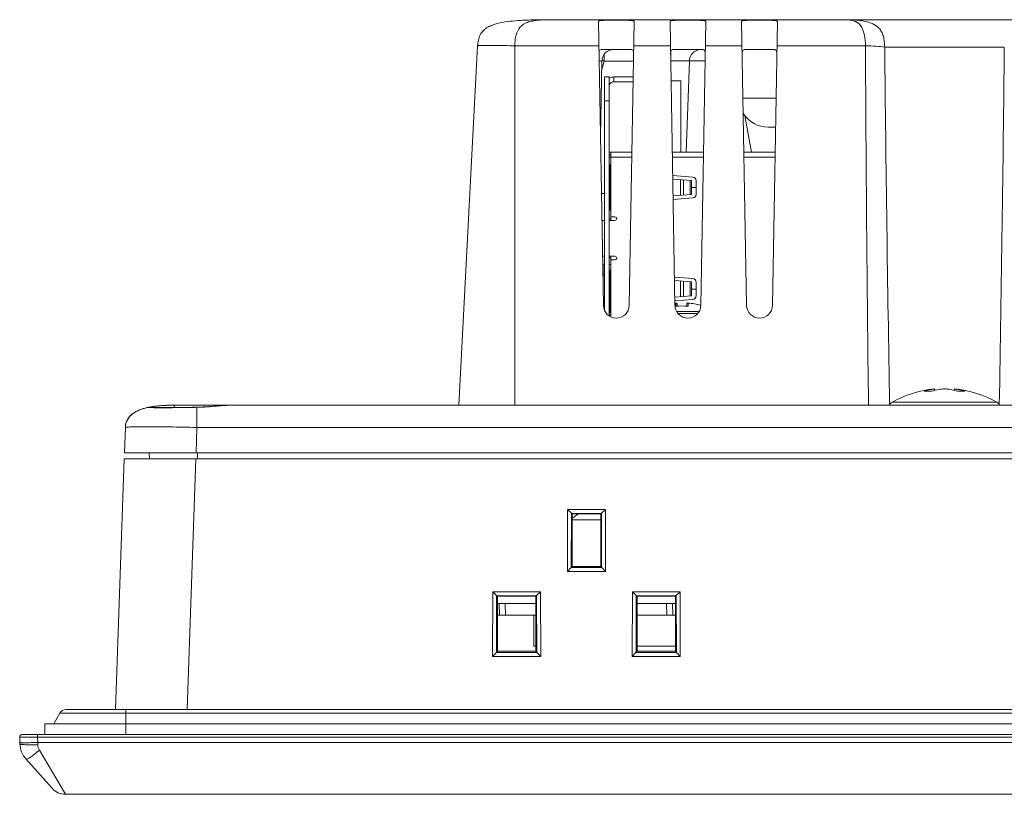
# Model space of a CAD drawing. Header units: millimetres. Extents: x 0 to 1189, y 0 to 841.
# Tile 8 of 29: x 258 to 341, y 653 to 718. Entities that reach past the tile are written whole.
import ezdxf

# ---------------------------------------------------------------- set-up
doc = ezdxf.new("R2010")
doc.units = ezdxf.units.MM
doc.header["$LTSCALE"] = 65.395
doc.layers.add('11_COMPONENTS', color=7, linetype='CONTINUOUS')

msp = doc.modelspace()

# ---------------------------------------------------------------- linework, layer by layer
at = {"layer": '11_COMPONENTS', "color": 7, "linetype": 'Continuous', "lineweight": 20}
for p, q in [((302.416, 718.328), (488.676, 718.328)), ((306.963, 694.391), (306.548, 718.183)), ((309.543, 718.183), (309.128, 694.391)), ((312.963, 694.391), (312.548, 718.183)), ((315.543, 718.183), (315.128, 694.391)), ((318.963, 694.391), (318.548, 718.183)), ((321.543, 718.183), (321.128, 694.391)), ((296.424, 716.142), (294.846, 686.028)), ((299.546, 716.142), (299.546, 686.028)), ((299.546, 716.142), (306.584, 716.142)), ((309.253, 715.828), (306.838, 715.828)), ((307.029, 714.863), (307.029, 715.43)), ((309.507, 716.142), (312.584, 716.142)), ((315.253, 715.828), (312.838, 715.828)), ((315.507, 716.142), (318.584, 716.142)), ((321.253, 715.828), (318.838, 715.828)), ((321.507, 716.142), (328.923, 716.142)), ((330.533, 716.037), (340.558, 716.037)), ((306.826, 714.845), (306.716, 708.546)), ((306.812, 714.055), (307.029, 714.863)), ((309.485, 714.863), (307.029, 714.863)), ((314.166, 714.863), (313.899, 707.218)), ((315.485, 714.88), (314.166, 714.88)), ((307.046, 693.998), (307.046, 713.528)), ((307.046, 713.528), (307.446, 713.528)), ((307.446, 693.51), (307.446, 713.528)), ((307.474, 712.876), (307.446, 712.887)), ((307.846, 713.528), (307.846, 713.128)), ((307.846, 713.528), (309.462, 713.528)), ((307.846, 713.128), (309.455, 713.128)), ((313.446, 713.218), (312.635, 713.218)), ((313.446, 713.218), (313.446, 707.218)), ((307.046, 711.528), (307.446, 711.528)), ((321.431, 711.74), (318.661, 711.74)), ((319.364, 707.218), (318.828, 710.26)), ((321.388, 709.328), (320.774, 709.328)), ((309.352, 707.218), (307.446, 707.218)), ((307.586, 701.508), (307.586, 707.218)), ((312.739, 707.218), (315.352, 707.218)), ((318.739, 707.218), (321.352, 707.218)), ((307.586, 707.018), (307.466, 707.018)), ((307.466, 706.818), (307.586, 706.818)), ((307.586, 706.818), (309.345, 706.818)), ((312.746, 706.818), (315.345, 706.818)), ((318.746, 706.818), (321.345, 706.818)), ((307.446, 706.158), (307.586, 706.158)), ((307.446, 705.858), (307.506, 705.858)), ((307.506, 706.154), (307.506, 702.362)), ((307.556, 706.158), (307.53, 706.158)), ((307.556, 706.158), (307.556, 702.358)), ((314.459, 705.143), (312.773, 705.275)), ((312.779, 704.975), (314.335, 704.856)), ((313.424, 703.61), (313.424, 704.926)), ((313.673, 703.629), (313.673, 704.907)), ((314.236, 703.672), (314.236, 704.863)), ((314.335, 703.68), (314.335, 704.856)), ((314.726, 703.687), (314.726, 704.849)), ((314.736, 703.692), (314.736, 704.844)), ((307.046, 703.778), (306.8, 703.778)), ((314.335, 704.258), (314.726, 704.258)), ((312.803, 703.562), (314.335, 703.68)), ((312.808, 703.263), (314.459, 703.393)), ((307.506, 702.658), (307.446, 702.658)), ((307.446, 702.358), (307.586, 702.358)), ((306.839, 701.508), (307.046, 701.508)), ((307.446, 701.508), (307.936, 701.508)), ((307.586, 701.808), (307.936, 701.808)), ((306.891, 698.508), (307.046, 698.508)), ((307.446, 698.508), (307.936, 698.508)), ((307.586, 693.43), (307.586, 698.508)), ((307.586, 698.208), (307.936, 698.208)), ((306.946, 695.412), (306.946, 697.808)), ((307.046, 697.808), (306.946, 697.808)), ((307.586, 697.808), (307.446, 697.808)), ((307.446, 697.238), (307.586, 697.238)), ((307.486, 697.348), (307.586, 697.398)), ((307.486, 697.238), (307.486, 697.348)), ((307.506, 693.862), (307.506, 697.234)), ((307.556, 697.238), (307.53, 697.238)), ((307.556, 693.858), (307.556, 697.238)), ((307.046, 697.008), (306.946, 697.008)), ((307.446, 696.938), (307.506, 696.938)), ((314.459, 696.643), (312.922, 696.764)), ((312.927, 696.464), (314.335, 696.356)), ((313.424, 695.11), (313.424, 696.426)), ((313.673, 695.129), (313.673, 696.407)), ((314.236, 695.172), (314.236, 696.363)), ((314.335, 695.18), (314.335, 696.356)), ((314.726, 695.187), (314.726, 696.349)), ((314.335, 695.758), (314.726, 695.758)), ((314.736, 695.192), (314.736, 696.344)), ((312.951, 695.073), (314.335, 695.18)), ((312.957, 694.774), (314.459, 694.893)), ((306.961, 694.529), (307.046, 694.529)), ((307.506, 694.158), (307.446, 694.158)), ((313.037, 694.32), (313.037, 694.585)), ((313.546, 694.348), (313.068, 694.328)), ((313.099, 693.886), (314.992, 693.886)), ((313.146, 694.493), (313.146, 694.331)), ((314.023, 694.328), (313.546, 694.348)), ((313.946, 694.331), (313.946, 694.493)), ((314.054, 694.585), (314.054, 694.32)), ((307.586, 693.858), (307.446, 693.858)), ((307.446, 693.765), (307.586, 693.765)), ((307.446, 693.576), (307.586, 693.576)), ((307.446, 693.561), (307.586, 693.561)), ((313.221, 693.711), (314.87, 693.711)), ((334.701, 687.385), (334.7, 687.388)), ((334.701, 687.385), (334.711, 687.271)), ((336.39, 687.385), (336.38, 687.27)), ((336.391, 687.388), (336.39, 687.385)), ((268.848, 685.85), (268.76, 685.831)), ((268.841, 685.849), (268.848, 685.85)), ((268.977, 685.876), (268.848, 685.85)), ((269.106, 685.899), (268.977, 685.876)), ((269.044, 685.839), (269.029, 685.84)), ((269.06, 685.838), (269.044, 685.839)), ((269.078, 685.837), (269.06, 685.838)), ((269.109, 685.836), (269.078, 685.837)), ((269.145, 685.835), (269.109, 685.836)), ((269.185, 685.834), (269.145, 685.835)), ((269.245, 685.832), (269.185, 685.834)), ((269.332, 685.83), (269.245, 685.832)), ((269.432, 685.829), (269.332, 685.83)), ((269.568, 685.828), (269.432, 685.829)), ((269.75, 685.826), (269.568, 685.828)), ((269.806, 685.826), (269.75, 685.826)), ((270.02, 685.826), (269.806, 685.826)), ((270.259, 685.827), (270.02, 685.826)), ((270.522, 685.828), (270.259, 685.827)), ((270.808, 685.83), (270.522, 685.828)), ((270.809, 686.027), (270.761, 686.027)), ((271.116, 685.833), (270.808, 685.83)), ((270.809, 686.027), (276.181, 686.028)), ((270.907, 686.028), (520.184, 686.028)), ((271.444, 685.837), (271.116, 685.833)), ((271.79, 685.841), (271.444, 685.837)), ((272.151, 685.847), (271.79, 685.841)), ((272.524, 685.853), (272.151, 685.847)), ((272.916, 685.86), (272.524, 685.853)), ((272.906, 685.851), (272.715, 685.847)), ((272.906, 685.851), (272.906, 684.167)), ((331.151, 686.282), (339.94, 686.282)), ((266.909, 684.167), (266.835, 682.028)), ((272.906, 684.167), (272.831, 682.028)), ((272.906, 684.167), (518.185, 684.167)), ((266.817, 681.528), (266.084, 660.528)), ((266.817, 681.528), (524.274, 681.528)), ((266.835, 682.028), (524.256, 682.028)), ((268.911, 682.028), (268.919, 681.528)), ((272.814, 681.528), (272.08, 660.528)), ((272.946, 682.028), (272.946, 681.528)), ((303.946, 672.103), (303.955, 677.298)), ((304.282, 676.977), (303.955, 677.298)), ((303.955, 677.298), (307.136, 677.298)), ((304.274, 672.42), (304.282, 676.977)), ((304.282, 676.959), (304.282, 676.977)), ((304.282, 676.959), (306.809, 676.959)), ((304.346, 676.928), (304.282, 676.959)), ((304.346, 676.928), (304.346, 672.528)), ((306.746, 676.928), (304.346, 676.928)), ((306.746, 676.928), (306.809, 676.959)), ((306.746, 672.528), (306.746, 676.928)), ((306.809, 676.977), (307.136, 677.298)), ((306.809, 676.977), (306.818, 672.42)), ((306.809, 676.977), (306.809, 676.959)), ((307.136, 677.298), (307.145, 672.103)), ((306.746, 676.428), (304.346, 676.428)), ((304.256, 672.419), (303.946, 672.103)), ((304.274, 672.42), (304.256, 672.419)), ((306.835, 672.419), (304.256, 672.419)), ((304.346, 672.528), (304.274, 672.42)), ((304.346, 672.528), (306.746, 672.528)), ((306.746, 672.528), (306.818, 672.42)), ((306.835, 672.419), (306.818, 672.42)), ((306.835, 672.419), (307.145, 672.103)), ((307.145, 672.103), (303.946, 672.103)), ((297.683, 664.984), (297.693, 670.404)), ((298.019, 670.083), (297.693, 670.404)), ((297.693, 670.404), (301.698, 670.404)), ((298.011, 665.3), (298.019, 670.083)), ((298.02, 670.066), (298.019, 670.083)), ((298.096, 670.028), (298.02, 670.066)), ((298.02, 670.066), (301.371, 670.066)), ((298.096, 670.028), (298.096, 665.428)), ((301.296, 670.028), (298.096, 670.028)), ((301.296, 670.028), (301.371, 670.066)), ((301.296, 665.428), (301.296, 670.028)), ((301.372, 670.083), (301.371, 670.066)), ((301.372, 670.083), (301.698, 670.404)), ((301.372, 670.083), (301.381, 665.3)), ((301.698, 670.404), (301.708, 664.984)), ((309.383, 664.984), (309.393, 670.404)), ((309.719, 670.083), (309.393, 670.404)), ((309.393, 670.404), (313.398, 670.404)), ((309.711, 665.3), (309.719, 670.083)), ((309.72, 670.066), (309.719, 670.083)), ((309.796, 670.028), (309.72, 670.066)), ((309.72, 670.066), (313.071, 670.066)), ((309.796, 670.028), (309.796, 665.428)), ((312.996, 670.028), (309.796, 670.028)), ((312.996, 670.028), (313.071, 670.066)), ((312.996, 665.428), (312.996, 670.028)), ((313.072, 670.083), (313.071, 670.066)), ((313.072, 670.083), (313.398, 670.404)), ((313.072, 670.083), (313.081, 665.3)), ((313.398, 670.404), (313.408, 664.984)), ((298.096, 669.428), (301.296, 669.428)), ((298.265, 668.428), (298.23, 669.428)), ((298.765, 668.428), (298.73, 669.428)), ((309.796, 669.428), (312.996, 669.428)), ((312.279, 668.428), (312.244, 669.428)), ((312.779, 668.428), (312.744, 669.428)), ((301.146, 668.428), (298.096, 668.428)), ((301.146, 668.428), (301.146, 665.828)), ((301.296, 668.428), (301.146, 668.428)), ((312.996, 668.428), (309.796, 668.428)), ((301.296, 665.828), (301.146, 665.828)), ((312.996, 665.828), (309.796, 665.828)), ((297.993, 665.299), (297.683, 664.984)), ((298.011, 665.3), (297.993, 665.299)), ((301.398, 665.299), (297.993, 665.299)), ((298.096, 665.428), (298.011, 665.3)), ((298.096, 665.428), (301.296, 665.428)), ((301.296, 665.428), (301.381, 665.3)), ((301.398, 665.299), (301.381, 665.3)), ((301.398, 665.299), (301.708, 664.984)), ((309.693, 665.299), (309.383, 664.984)), ((309.711, 665.3), (309.693, 665.299)), ((313.098, 665.299), (309.693, 665.299)), ((309.796, 665.428), (309.711, 665.3)), ((309.796, 665.428), (312.996, 665.428)), ((312.996, 665.428), (313.081, 665.3)), ((313.098, 665.299), (313.081, 665.3)), ((313.098, 665.299), (313.408, 664.984)), ((301.708, 664.984), (297.683, 664.984)), ((313.408, 664.984), (309.383, 664.984)), ((261.426, 660.228), (260.906, 659.328)), ((261.426, 660.228), (529.665, 660.228)), ((261.946, 660.528), (529.146, 660.528)), ((266.946, 660.528), (266.946, 658.428)), ((260.146, 659.328), (260.146, 658.428)), ((260.146, 659.328), (530.946, 659.328)), ((258.253, 658.428), (533.838, 658.428)), ((259.552, 658.428), (259.552, 658.221)), ((258.073, 657.648), (258.053, 658.221)), ((259.568, 657.771), (259.552, 658.221)), ((259.552, 658.221), (532.539, 658.221)), ((532.524, 657.771), (259.568, 657.771)), ((259.572, 657.587), (259.568, 657.771)), ((261.892, 653.428), (259.699, 657.114)), ((258.579, 656.386), (260.773, 653.929)), ((530.199, 653.428), (261.892, 653.428))]:
    msp.add_line(p, q, dxfattribs=at)
for points in [[(268.76, 685.831), (268.625, 685.799), (268.494, 685.764), (268.367, 685.726), (268.243, 685.685), (268.123, 685.64), (268.007, 685.592), (267.895, 685.541), (267.787, 685.485), (267.683, 685.425), (267.584, 685.36), (267.49, 685.292), (267.402, 685.219), (267.32, 685.141), (267.245, 685.059), (267.177, 684.972), (267.116, 684.881), (267.063, 684.787), (267.018, 684.689), (266.981, 684.589), (266.952, 684.486), (266.931, 684.38), (266.916, 684.273), (266.909, 684.167)], [(269.029, 685.84), (269.017, 685.841), (269.012, 685.841), (269.007, 685.841), (269.003, 685.842), (269, 685.842), (268.998, 685.842)], [(270.761, 686.027), (270.617, 686.025), (270.473, 686.022), (270.33, 686.017), (270.189, 686.011), (270.049, 686.003), (269.91, 685.993), (269.772, 685.982), (269.636, 685.969), (269.501, 685.955), (269.368, 685.938), (269.236, 685.92), (269.106, 685.899)], [(274.285, 685.934), (274.12, 685.922), (273.953, 685.91), (273.783, 685.898), (273.612, 685.888), (273.439, 685.879), (273.265, 685.871), (273.091, 685.865), (272.916, 685.86)], [(275.786, 686.028), (275.674, 686.026), (275.563, 686.023), (275.444, 686.018), (275.319, 686.011), (275.188, 686.003), (275.05, 685.993), (274.906, 685.983), (274.285, 685.934)]]:
    msp.add_lwpolyline(points, dxfattribs=at)
for centre, radius, start, end in [((302.412, 645.561), 72.766, 89.9973, 90.18827), ((307.826, 714.828), 1, 90, 179), ((315.165, 714.828), 1, 94.88889, 178), ((4392.913, 735.281), 4064.035, 180.26983, 180.6944), ((4644.603, 761.041), 4314.305, 180.597686, 180.99568), ((-3973.59, 761.042), 4314.382, 359.004324, 359.402311), ((299.612, 687.16), 28.678, 75.18387, 75.42201), ((299.421, 686.434), 29.429, 75.01746, 75.18503), ((307.846, 712.728), 0.8, 90, 120.01933), ((307.846, 712.728), 0.4, 90, 158.26923), ((320.774, 711.828), 2.5, 213.1726, 270), ((307.466, 707.118), 0.1, 258.3949, 270), ((307.466, 707.118), 0.3, 266.1286, 270), ((314.436, 704.844), 0.3, 0, 85.5), ((314.426, 704.849), 0.3, 0, 62.1852), ((314.436, 703.692), 0.3, 274.5, 0), ((314.426, 703.687), 0.3, 297.8148, 0), ((307.686, 701.398), 0.3, 109.51979, 143.22443), ((307.936, 701.658), 0.15, 270, 90), ((307.686, 698.618), 0.3, 216.77557, 250.48021), ((307.936, 698.358), 0.15, 270, 90), ((314.436, 696.344), 0.3, 0, 85.5), ((314.426, 696.349), 0.3, 0, 62.1852), ((314.436, 695.192), 0.3, 274.5, 0), ((314.426, 695.187), 0.3, 297.8148, 0), ((308.046, 694.41), 1.082, 181, 359), ((313.546, 688.603), 6.004, 94.77711, 95.59623), ((313.546, 688.603), 6.004, 94.85821, 95.59653), ((314.046, 694.41), 1.082, 181, 359), ((313.054, 694.486), 0.1, 94.78742, 99.6555), ((313.546, 688.603), 5.74, 84.91839, 95.08161), ((313.081, 694.209), 0.119, 107.27702, 111.57657), ((313.546, 688.603), 6.004, 74.713, 85.22289), ((314.037, 694.487), 0.0994, 83.86194, 85.2222), ((314.01, 694.209), 0.119, 68.42128, 72.72083), ((314.037, 694.486), 0.1, 80.34835, 83.85767), ((313.546, 688.603), 6.004, 74.71816, 85.14179), ((320.046, 694.41), 1.082, 181, 359), ((335.546, 678.428), 9, 95.38769, 119.22466), ((335.234, 682.903), 4.514, 96.78734, 107.97485), ((335.545, 678.353), 9.035, 88.64497, 91.35503), ((335.862, 682.934), 4.483, 71.97716, 83.22863), ((335.546, 678.428), 9, 60.77534, 84.61231), ((334.144, 682.758), 4.449, 89.99758, 93.90387), ((334.144, 682.702), 4.505, 86.12063, 89.99428), ((336.946, 682.689), 4.518, 90.00616, 93.87391), ((336.945, 682.747), 4.46, 86.10122, 90.00241), ((270.023, 680.239), 5.733, 101.99785, 103.0399), ((270.083, 679.961), 6.018, 101.80897, 102.00446), ((270.07, 680.027), 5.951, 101.26289, 101.82143), ((268.932, 685.462), 0.398, 90.68328, 100.75944), ((270.206, 679.334), 6.657, 99.30181, 101.24458), ((268.932, 685.46), 0.399, 71.36165, 90.61005), ((330.318, 632.79), 53.25, 91.0723, 91.22861), ((330.341, 631.603), 54.437, 90.92049, 91.07262), ((331.396, 685.846), 0.5, 119.22466, 158.64491), ((339.696, 685.846), 0.5, 21.35509, 60.77534), ((302.338, 680.028), 4, 300.1199, 309.17825), ((261.946, 659.928), 0.6, 90, 150), ((258.253, 658.228), 0.2, 90, 182), ((260.072, 657.718), 2, 182, 221.75166), ((261.892, 654.928), 1.5, 221.75166, 270)]:
    msp.add_arc(centre, radius, start, end, dxfattribs=at)
for points, knots in [([(302.416, 718.328), (302.119, 718.328), (301.532, 718.324), (300.657, 718.303), (299.791, 718.26), (298.93, 718.179), (298.218, 718.056), (297.663, 717.892), (297.262, 717.709), (296.897, 717.444), (296.621, 717.069), (296.47, 716.618), (296.432, 716.302), (296.424, 716.142)], [0, 0, 0, 0, 0.125527, 0.248781, 0.371057, 0.492981, 0.61504, 0.676471, 0.738177, 0.800942, 0.865538, 0.93202, 1, 1, 1, 1]), ([(299.546, 716.142), (299.543, 716.301), (299.557, 716.612), (299.654, 717.151), (299.864, 717.602), (300.167, 717.884), (300.442, 718.051), (300.798, 718.178), (301.224, 718.259), (301.762, 718.315), (302.159, 718.328), (302.416, 718.328)], [0, 0, 0, 0, 0.11297, 0.219737, 0.388789, 0.453007, 0.51041, 0.616585, 0.718572, 0.817949, 1, 1, 1, 1]), ([(300.196, 718.279), (300.359, 718.287), (301.017, 718.316), (301.677, 718.326), (302.173, 718.327)], [0, 0, 0, 0, 0.247521, 1, 1, 1, 1]), ([(306.548, 718.183), (306.548, 718.197), (306.575, 718.217), (306.615, 718.23), (306.69, 718.247), (306.814, 718.262), (307.084, 718.282), (307.5, 718.292), (308.046, 718.297), (308.591, 718.292), (309.007, 718.282), (309.277, 718.262), (309.401, 718.247), (309.476, 718.23), (309.516, 718.217), (309.543, 718.197), (309.543, 718.183)], [0, 0, 0, 0, 0.014048, 0.026497, 0.043148, 0.088999, 0.150459, 0.310782, 0.499999, 0.68922, 0.84954, 0.911, 0.956852, 0.973503, 0.985952, 1, 1, 1, 1]), ([(312.548, 718.183), (312.548, 718.197), (312.575, 718.217), (312.615, 718.23), (312.69, 718.247), (312.814, 718.262), (313.084, 718.282), (313.5, 718.292), (314.046, 718.297), (314.591, 718.292), (315.007, 718.282), (315.277, 718.262), (315.401, 718.247), (315.476, 718.23), (315.516, 718.217), (315.543, 718.197), (315.543, 718.183)], [0, 0, 0, 0, 0.014048, 0.026497, 0.043148, 0.088999, 0.150459, 0.310782, 0.499999, 0.68922, 0.84954, 0.911, 0.956852, 0.973503, 0.985952, 1, 1, 1, 1]), ([(318.548, 718.183), (318.548, 718.197), (318.575, 718.217), (318.615, 718.23), (318.69, 718.247), (318.814, 718.262), (319.084, 718.282), (319.5, 718.292), (320.046, 718.297), (320.591, 718.292), (321.007, 718.282), (321.277, 718.262), (321.401, 718.247), (321.476, 718.23), (321.516, 718.217), (321.543, 718.197), (321.543, 718.183)], [0, 0, 0, 0, 0.014048, 0.026497, 0.043148, 0.088999, 0.150459, 0.310782, 0.499999, 0.68922, 0.84954, 0.911, 0.956852, 0.973503, 0.985952, 1, 1, 1, 1]), ([(327.142, 718.328), (327.297, 718.328), (327.538, 718.315), (327.864, 718.257), (328.129, 718.169), (328.413, 717.991), (328.618, 717.708), (328.754, 717.368), (328.879, 716.86), (328.916, 716.437), (328.923, 716.142)], [0, 0, 0, 0, 0.142117, 0.220078, 0.302521, 0.395673, 0.522237, 0.613905, 0.729756, 1, 1, 1, 1]), ([(330.533, 716.037), (330.529, 716.19), (330.512, 716.492), (330.438, 716.927), (330.294, 717.315), (330.02, 717.701), (329.581, 717.991), (329.05, 718.161), (328.551, 718.253), (327.919, 718.317), (327.451, 718.328), (327.142, 718.328)], [0, 0, 0, 0, 0.096597, 0.190263, 0.277548, 0.354843, 0.485389, 0.60002, 0.705487, 0.804682, 1, 1, 1, 1]), ([(299.546, 716.142), (299.343, 716.146), (298.945, 716.153), (298.367, 716.16), (297.834, 716.165), (297.428, 716.166), (297.141, 716.165), (296.959, 716.164), (296.802, 716.163), (296.672, 716.161), (296.568, 716.158), (296.495, 716.154), (296.449, 716.15), (296.431, 716.146), (296.424, 716.143), (296.424, 716.142)], [0, 0, 0, 0, 0.194816, 0.38234, 0.555035, 0.706422, 0.772225, 0.830618, 0.881073, 0.923061, 0.956115, 0.980005, 0.994585, 0.998376, 1, 1, 1, 1]), ([(306.838, 715.828), (306.797, 715.828), (306.715, 715.819), (306.624, 715.722), (306.597, 715.576), (306.595, 715.469), (306.596, 715.408)], [0, 0, 0, 0, 0.220535, 0.419079, 0.670232, 1, 1, 1, 1]), ([(309.495, 715.408), (309.496, 715.469), (309.494, 715.576), (309.467, 715.722), (309.376, 715.819), (309.294, 715.828), (309.253, 715.828)], [0, 0, 0, 0, 0.329641, 0.580782, 0.779338, 1, 1, 1, 1]), ([(312.838, 715.828), (312.797, 715.828), (312.715, 715.819), (312.624, 715.722), (312.597, 715.576), (312.595, 715.469), (312.596, 715.408)], [0, 0, 0, 0, 0.220535, 0.419079, 0.670232, 1, 1, 1, 1]), ([(315.495, 715.408), (315.496, 715.469), (315.494, 715.576), (315.467, 715.722), (315.376, 715.819), (315.294, 715.828), (315.253, 715.828)], [0, 0, 0, 0, 0.329641, 0.580782, 0.779338, 1, 1, 1, 1]), ([(318.838, 715.828), (318.797, 715.828), (318.715, 715.819), (318.624, 715.722), (318.597, 715.576), (318.595, 715.469), (318.596, 715.408)], [0, 0, 0, 0, 0.220535, 0.419079, 0.670232, 1, 1, 1, 1]), ([(321.495, 715.408), (321.496, 715.469), (321.494, 715.576), (321.467, 715.722), (321.376, 715.819), (321.294, 715.828), (321.253, 715.828)], [0, 0, 0, 0, 0.329641, 0.580782, 0.779338, 1, 1, 1, 1]), ([(330.533, 716.037), (330.298, 716.068), (329.761, 716.108), (329.224, 716.132), (328.923, 716.142)], [0, 0, 0, 0, 0.440521, 1, 1, 1, 1]), ([(306.826, 714.845), (306.826, 714.851), (306.8, 714.856), (306.765, 714.863), (306.692, 714.87), (306.639, 714.875), (306.607, 714.877)], [0, 0, 0, 0, 0.071932, 0.260967, 0.570915, 1, 1, 1, 1]), ([(314.166, 714.863), (314.166, 714.865), (314.152, 714.864), (314.137, 714.868), (314.101, 714.868), (314.057, 714.87), (313.998, 714.872), (313.895, 714.874), (313.736, 714.875), (313.511, 714.877), (313.244, 714.877), (312.937, 714.877), (312.72, 714.876), (312.606, 714.876)], [0, 0, 0, 0, 0.004393, 0.017085, 0.038151, 0.067535, 0.105126, 0.150799, 0.265658, 0.410396, 0.582834, 0.780368, 1, 1, 1, 1]), ([(307.53, 706.158), (307.524, 706.158), (307.518, 706.157), (307.506, 706.156), (307.506, 706.154)], [0, 0, 0, 0, 0.713713, 1, 1, 1, 1]), ([(307.506, 702.362), (307.506, 702.36), (307.512, 702.358), (307.521, 702.358), (307.538, 702.358), (307.549, 702.358), (307.556, 702.358)], [0, 0, 0, 0, 0.08978, 0.303619, 0.622939, 1, 1, 1, 1]), ([(307.53, 697.238), (307.524, 697.238), (307.518, 697.237), (307.506, 697.236), (307.506, 697.234)], [0, 0, 0, 0, 0.713712, 1, 1, 1, 1]), ([(313.146, 694.493), (313.146, 694.508), (313.139, 694.537), (313.113, 694.568), (313.08, 694.585), (313.057, 694.587), (313.046, 694.586)], [0, 0, 0, 0, 0.295493, 0.554038, 0.782644, 1, 1, 1, 1]), ([(313.946, 694.493), (313.946, 694.508), (313.953, 694.537), (313.978, 694.568), (314.011, 694.585), (314.034, 694.587), (314.046, 694.586)], [0, 0, 0, 0, 0.296204, 0.553895, 0.782279, 1, 1, 1, 1]), ([(307.506, 693.862), (307.506, 693.86), (307.512, 693.858), (307.521, 693.858), (307.538, 693.858), (307.549, 693.858), (307.556, 693.858)], [0, 0, 0, 0, 0.08978, 0.303619, 0.62294, 1, 1, 1, 1]), ([(335.331, 687.385), (335.257, 687.377), (334.959, 687.335), (334.665, 687.264), (334.448, 687.197)], [0, 0, 0, 0, 0.24739, 1, 1, 1, 1]), ([(336.64, 687.197), (336.568, 687.219), (336.279, 687.303), (335.982, 687.359), (335.759, 687.385)], [0, 0, 0, 0, 0.253132, 1, 1, 1, 1]), ([(268.729, 685.824), (268.513, 685.774), (268.086, 685.648), (267.489, 685.34), (267.024, 684.837), (266.917, 684.388), (266.909, 684.167)], [0, 0, 0, 0, 0.250912, 0.501426, 0.750813, 1, 1, 1, 1]), ([(269.144, 685.822), (269.099, 685.823), (269.021, 685.825), (268.93, 685.83), (268.879, 685.834), (268.853, 685.837), (268.84, 685.839), (268.831, 685.842), (268.832, 685.844)], [0, 0, 0, 0, 0.434335, 0.74705, 0.856807, 0.935148, 0.982233, 1, 1, 1, 1]), ([(268.832, 685.844), (268.832, 685.845), (268.836, 685.847), (268.839, 685.848), (268.841, 685.849)], [0, 0, 0, 0, 0.321397, 1, 1, 1, 1]), ([(269.13, 685.903), (269.235, 685.92), (269.823, 686.003), (270.419, 686.028), (270.907, 686.028)], [0, 0, 0, 0, 0.178637, 1, 1, 1, 1]), ([(272.715, 685.847), (272.006, 685.834), (271.014, 685.819), (269.824, 685.814), (269.343, 685.817), (269.144, 685.822)], [0, 0, 0, 0, 0.596048, 0.833326, 1, 1, 1, 1]), ([(270.809, 686.027), (270.666, 686.027), (270.117, 686.016), (269.568, 685.973), (269.168, 685.909)], [0, 0, 0, 0, 0.261512, 1, 1, 1, 1]), ([(270.907, 686.028), (270.923, 686.028), (270.97, 686.012), (271.026, 685.94), (271.051, 685.872), (271.062, 685.832)], [0, 0, 0, 0, 0.181898, 0.530453, 1, 1, 1, 1]), ([(272.906, 685.851), (272.905, 685.853), (272.903, 685.857), (272.899, 685.86), (272.898, 685.86)], [0, 0, 0, 0, 0.621323, 1, 1, 1, 1]), ([(275.786, 686.028), (275.617, 686.027), (275.223, 686.007), (274.264, 685.927), (273.473, 685.864), (272.906, 685.851)], [0, 0, 0, 0, 0.175499, 0.410176, 1, 1, 1, 1]), ([(329.466, 686.033), (329.75, 686.038), (330.239, 686.042), (330.727, 686.037), (330.931, 686.029)], [0, 0, 0, 0, 0.58213, 1, 1, 1, 1]), ([(341.626, 686.033), (341.341, 686.038), (340.853, 686.041), (340.364, 686.037), (340.16, 686.029)], [0, 0, 0, 0, 0.582134, 1, 1, 1, 1]), ([(266.909, 684.167), (266.91, 684.171), (266.922, 684.177), (266.943, 684.181), (266.98, 684.187), (267.056, 684.195), (267.187, 684.203), (267.385, 684.211), (267.636, 684.217), (267.938, 684.222), (268.287, 684.224), (268.839, 684.226), (269.619, 684.222), (270.642, 684.211), (271.752, 684.192), (272.516, 684.176), (272.906, 684.167)], [0, 0, 0, 0, 0.001673, 0.005481, 0.011608, 0.020071, 0.043955, 0.077001, 0.118988, 0.169452, 0.227868, 0.29371, 0.445204, 0.617913, 0.805273, 1, 1, 1, 1]), ([(258.053, 658.221), (258.053, 658.218), (258.062, 658.221), (258.07, 658.219), (258.09, 658.22), (258.122, 658.219), (258.171, 658.219), (258.234, 658.218), (258.342, 658.218), (258.505, 658.218), (258.73, 658.218), (258.985, 658.219), (259.263, 658.219), (259.454, 658.22), (259.552, 658.221)], [0, 0, 0, 0, 0.004843, 0.010851, 0.01924, 0.043071, 0.076117, 0.118056, 0.168495, 0.292842, 0.444364, 0.617241, 0.804853, 1, 1, 1, 1]), ([(258.068, 657.771), (258.069, 657.768), (258.082, 657.764), (258.101, 657.761), (258.139, 657.757), (258.187, 657.754), (258.25, 657.752), (258.359, 657.75), (258.522, 657.749), (258.746, 657.75), (259.002, 657.754), (259.279, 657.761), (259.47, 657.767), (259.568, 657.771)], [0, 0, 0, 0, 0.005894, 0.020645, 0.044661, 0.077789, 0.119757, 0.170163, 0.294329, 0.445564, 0.618086, 0.805289, 1, 1, 1, 1]), ([(258.073, 657.648), (258.073, 657.636), (258.125, 657.619), (258.201, 657.606), (258.344, 657.591), (258.526, 657.582), (258.751, 657.576), (259.104, 657.575), (259.381, 657.58), (259.572, 657.587)], [0, 0, 0, 0, 0.024021, 0.082132, 0.174607, 0.298367, 0.448847, 0.620381, 1, 1, 1, 1]), ([(258.579, 656.386), (258.589, 656.375), (258.638, 656.372), (258.763, 656.42), (258.995, 656.558), (259.324, 656.801), (259.568, 657.001), (259.699, 657.114)], [0, 0, 0, 0, 0.032582, 0.092364, 0.30369, 0.61917, 1, 1, 1, 1])]:
    msp.add_open_spline(points, degree=3, knots=knots, dxfattribs=at)
for points in [[(313.068, 694.328), (313.06, 694.327), (313.053, 694.326), (313.046, 694.323)], [(314.023, 694.328), (314.031, 694.327), (314.038, 694.326), (314.046, 694.323)], [(259.699, 657.114), (259.615, 657.254), (259.576, 657.424), (259.572, 657.587)]]:
    msp.add_open_spline(points, degree=3, dxfattribs=at)

doc.saveas('drawing.dxf')
